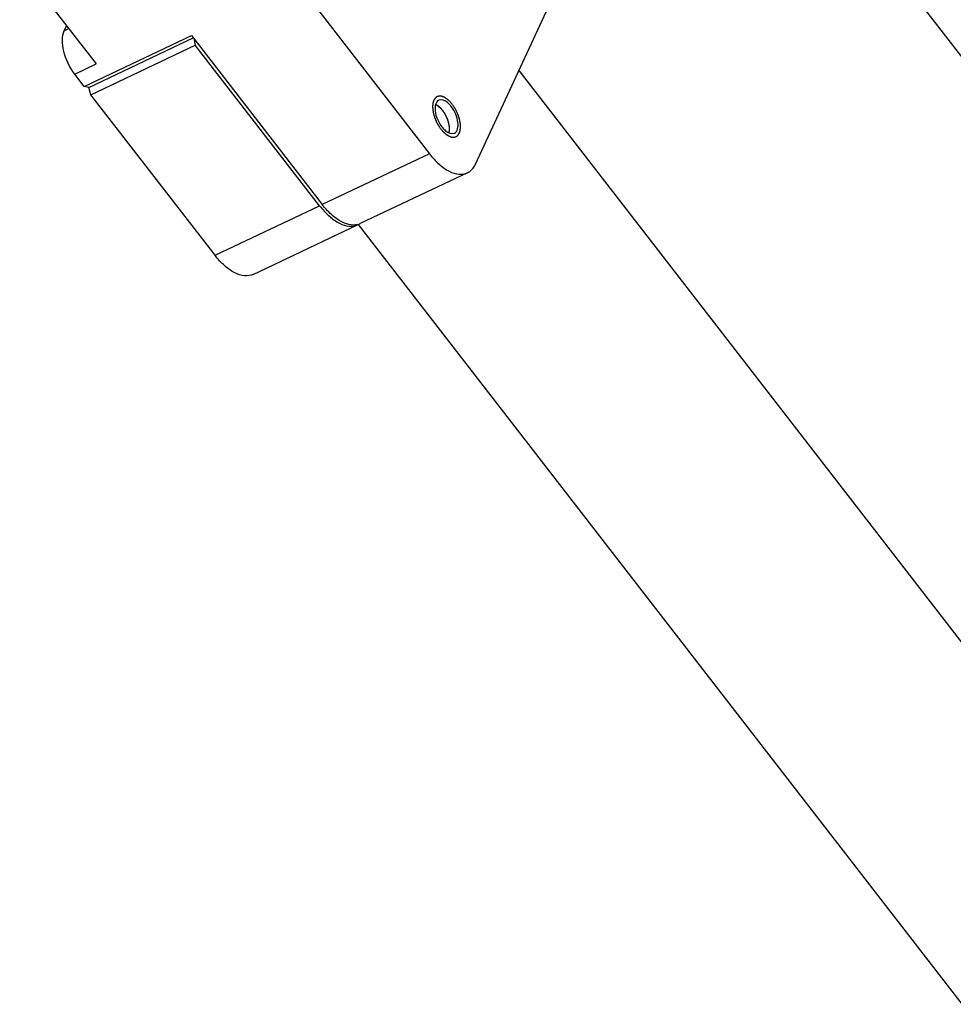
# Model space of a CAD drawing. Header units: millimetres. Extents: x 0 to 7560, y 0 to 5346.
# Tile 216 of 242: x 5853 to 5937, y 4040 to 4129. Entities that reach past the tile are written whole.
import ezdxf

# ---------------------------------------------------------------- set-up
doc = ezdxf.new("R2010")
doc.units = ezdxf.units.MM
for name, color, linetype in [('CSH-ST-M4-20_PBL914', 7, 'Continuous'), ('M2302001_PBL931', 7, 'Continuous'), ('M2302601_PBL878', 7, 'Continuous'), ('M2310102_PBL1021', 7, 'Continuous'), ('M2310102_PBL986', 7, 'Continuous')]:
    doc.layers.add(name, color=color, linetype=linetype)

msp = doc.modelspace()

# ---------------------------------------------------------------- linework, layer by layer
at = {"layer": 'CSH-ST-M4-20_PBL914', "color": 134}
for p, q in [((5890.451, 4120.799), (5890.445, 4120.803)), ((5890.525, 4120.752), (5890.519, 4120.756)), ((5890.757, 4120.56), (5890.754, 4120.564)), ((5891.18, 4120.012), (5891.177, 4120.017)), ((5891.349, 4119.685), (5891.347, 4119.69)), ((5891.561, 4119.002), (5891.56, 4119.007)), ((5891.593, 4118.682), (5891.593, 4118.686))]:
    msp.add_line(p, q, dxfattribs=at)
at = {"layer": 'CSH-ST-M4-20_PBL914', "color": 7}
for points in [[(5890.33, 4120.861), (5890.37, 4120.844), (5890.408, 4120.824), (5890.445, 4120.803)], [(5891.549, 4118.293), (5891.56, 4118.333), (5891.569, 4118.374), (5891.576, 4118.415)]]:
    msp.add_open_spline(points, degree=3, dxfattribs=at)
at = {"layer": 'CSH-ST-M4-20_PBL914', "color": 134}
for points, knots in [([(5890.445, 4120.803), (5890.436, 4120.808), (5890.418, 4120.818), (5890.395, 4120.83), (5890.38, 4120.838), (5890.37, 4120.842), (5890.359, 4120.848), (5890.346, 4120.854), (5890.337, 4120.858), (5890.332, 4120.86)], [0, 0, 0, 0, 0.25, 0.5, 0.625, 0.6875, 0.75, 0.875, 1, 1, 1, 1]), ([(5890.519, 4120.756), (5890.508, 4120.763), (5890.495, 4120.772), (5890.478, 4120.782), (5890.471, 4120.787), (5890.466, 4120.79), (5890.46, 4120.794), (5890.454, 4120.797), (5890.451, 4120.799)], [0, 0, 0, 0, 0.5, 0.625, 0.75, 0.8125, 0.875, 1, 1, 1, 1]), ([(5890.754, 4120.564), (5890.745, 4120.572), (5890.732, 4120.585), (5890.713, 4120.602), (5890.698, 4120.615), (5890.683, 4120.629), (5890.665, 4120.645), (5890.643, 4120.663), (5890.617, 4120.684), (5890.597, 4120.699), (5890.584, 4120.709), (5890.571, 4120.72), (5890.551, 4120.734), (5890.535, 4120.745), (5890.525, 4120.752)], [0, 0, 0, 0, 0.125, 0.1875, 0.25, 0.3125, 0.375, 0.5, 0.625, 0.6875, 0.75, 0.8125, 0.875, 1, 1, 1, 1]), ([(5890.978, 4120.311), (5890.97, 4120.322), (5890.957, 4120.338), (5890.94, 4120.359), (5890.926, 4120.376), (5890.914, 4120.391), (5890.905, 4120.402), (5890.897, 4120.411), (5890.886, 4120.424), (5890.873, 4120.438), (5890.858, 4120.455), (5890.839, 4120.476), (5890.815, 4120.501), (5890.786, 4120.532), (5890.767, 4120.55), (5890.757, 4120.56)], [0, 0, 0, 0, 0.125, 0.1875, 0.25, 0.3125, 0.34375, 0.375, 0.4375, 0.5, 0.5625, 0.625, 0.75, 0.875, 1, 1, 1, 1]), ([(5891.177, 4120.017), (5891.17, 4120.03), (5891.159, 4120.048), (5891.144, 4120.072), (5891.131, 4120.092), (5891.121, 4120.109), (5891.113, 4120.121), (5891.105, 4120.133), (5891.095, 4120.148), (5891.084, 4120.165), (5891.071, 4120.184), (5891.053, 4120.209), (5891.031, 4120.24), (5891.005, 4120.276), (5890.987, 4120.3), (5890.978, 4120.311)], [0, 0, 0, 0, 0.125, 0.1875, 0.25, 0.3125, 0.34375, 0.375, 0.4375, 0.5, 0.5625, 0.625, 0.75, 0.875, 1, 1, 1, 1]), ([(5891.347, 4119.69), (5891.341, 4119.703), (5891.332, 4119.722), (5891.32, 4119.749), (5891.309, 4119.771), (5891.301, 4119.789), (5891.294, 4119.803), (5891.288, 4119.815), (5891.279, 4119.832), (5891.27, 4119.85), (5891.259, 4119.872), (5891.25, 4119.889), (5891.242, 4119.903), (5891.235, 4119.916), (5891.226, 4119.932), (5891.218, 4119.947), (5891.211, 4119.96), (5891.198, 4119.981), (5891.188, 4119.998), (5891.18, 4120.012)], [0, 0, 0, 0, 0.125, 0.1875, 0.25, 0.3125, 0.34375, 0.375, 0.4375, 0.5, 0.5625, 0.625, 0.65625, 0.6875, 0.75, 0.8125, 0.84375, 0.875, 1, 1, 1, 1]), ([(5891.478, 4119.344), (5891.474, 4119.357), (5891.468, 4119.374), (5891.462, 4119.394), (5891.457, 4119.408), (5891.448, 4119.434), (5891.438, 4119.464), (5891.427, 4119.493), (5891.419, 4119.516), (5891.411, 4119.535), (5891.405, 4119.552), (5891.4, 4119.565), (5891.394, 4119.579), (5891.383, 4119.605), (5891.368, 4119.641), (5891.356, 4119.671), (5891.349, 4119.685)], [0, 0, 0, 0, 0.125, 0.15625, 0.1875, 0.25, 0.375, 0.4375, 0.5, 0.5625, 0.625, 0.65625, 0.6875, 0.75, 0.875, 1, 1, 1, 1]), ([(5891.56, 4119.007), (5891.558, 4119.02), (5891.555, 4119.037), (5891.551, 4119.056), (5891.548, 4119.07), (5891.544, 4119.088), (5891.54, 4119.11), (5891.535, 4119.131), (5891.531, 4119.15), (5891.526, 4119.17), (5891.52, 4119.192), (5891.515, 4119.214), (5891.509, 4119.236), (5891.504, 4119.255), (5891.499, 4119.272), (5891.495, 4119.286), (5891.491, 4119.301), (5891.485, 4119.321), (5891.48, 4119.336), (5891.478, 4119.344)], [0, 0, 0, 0, 0.125, 0.15625, 0.1875, 0.25, 0.3125, 0.375, 0.4375, 0.5, 0.5625, 0.625, 0.6875, 0.75, 0.8125, 0.84375, 0.875, 0.9375, 1, 1, 1, 1]), ([(5891.593, 4118.686), (5891.593, 4118.698), (5891.592, 4118.716), (5891.591, 4118.74), (5891.59, 4118.761), (5891.588, 4118.781), (5891.587, 4118.8), (5891.585, 4118.819), (5891.584, 4118.837), (5891.581, 4118.858), (5891.579, 4118.879), (5891.577, 4118.899), (5891.574, 4118.918), (5891.572, 4118.934), (5891.57, 4118.947), (5891.566, 4118.969), (5891.563, 4118.987), (5891.561, 4119.002)], [0, 0, 0, 0, 0.125, 0.1875, 0.25, 0.3125, 0.375, 0.4375, 0.5, 0.5625, 0.625, 0.6875, 0.75, 0.8125, 0.84375, 0.875, 1, 1, 1, 1]), ([(5891.576, 4118.417), (5891.577, 4118.427), (5891.58, 4118.44), (5891.582, 4118.46), (5891.585, 4118.482), (5891.587, 4118.509), (5891.591, 4118.553), (5891.593, 4118.598), (5891.593, 4118.645), (5891.593, 4118.67), (5891.593, 4118.682)], [0, 0, 0, 0, 0.125, 0.1875, 0.25, 0.375, 0.5, 0.75, 0.875, 1, 1, 1, 1])]:
    msp.add_open_spline(points, degree=3, knots=knots, dxfattribs=at)
at = {"layer": 'CSH-ST-M4-20_PBL914', "color": 7}
for points, knots in [([(5890.445, 4120.803), (5890.492, 4120.775), (5890.693, 4120.639), (5890.863, 4120.46), (5890.978, 4120.311)], [0, 0, 0, 0, 0.225231, 1, 1, 1, 1]), ([(5891.576, 4118.415), (5891.599, 4118.56), (5891.596, 4118.882), (5891.446, 4119.544), (5891.198, 4120.028), (5890.978, 4120.311)], [0, 0, 0, 0, 0.217315, 0.469219, 1, 1, 1, 1])]:
    msp.add_open_spline(points, degree=3, knots=knots, dxfattribs=at)
at = {"layer": 'CSH-ST-M4-20_PBL914', "color": 134}
msp.add_open_spline([(5891.551, 4118.298), (5891.556, 4118.316), (5891.565, 4118.355), (5891.573, 4118.396), (5891.576, 4118.417)], degree=3, dxfattribs=at)
at = {"layer": 'M2302001_PBL931', "color": 7}
for p, q in [((5858.997, 4122.398), (5868.434, 4126.869)), ((5868.467, 4126.827), (5868.613, 4126.228)), ((5859.156, 4121.747), (5868.613, 4126.228)), ((5879.851, 4111.712), (5868.613, 4126.228)), ((5859.156, 4121.747), (5858.997, 4122.398)), ((5870.394, 4107.231), (5859.156, 4121.747)), ((5873.829, 4105.501), (5883.286, 4109.982))]:
    msp.add_line(p, q, dxfattribs=at)
at = {"layer": 'M2302001_PBL931', "color": 2}
msp.add_line((5870.394, 4107.231), (5879.851, 4111.712), dxfattribs=at)
at = {"layer": 'M2302001_PBL931', "color": 7}
msp.add_arc((5882.717, 4111.183), 1.329, 295.36481, 301.65689, dxfattribs=at)
for points, knots in [([(5879.851, 4111.712), (5880.116, 4111.369), (5880.661, 4110.768), (5881.567, 4110.111), (5882.467, 4109.793), (5883.055, 4109.872), (5883.286, 4109.982)], [0, 0, 0, 0, 0.316896, 0.589348, 0.812516, 1, 1, 1, 1]), ([(5873.829, 4105.501), (5873.598, 4105.391), (5873.01, 4105.312), (5872.111, 4105.631), (5871.204, 4106.288), (5870.659, 4106.889), (5870.394, 4107.231)], [0, 0, 0, 0, 0.187484, 0.410652, 0.683104, 1, 1, 1, 1])]:
    msp.add_open_spline(points, degree=3, knots=knots, dxfattribs=at)
at = {"layer": 'M2302601_PBL878', "color": 7}
for p, q in [((5852.737, 4133.459), (5859.653, 4124.526)), ((5893.949, 4115.479), (5902.231, 4133.324)), ((5878.247, 4131.3), (5889.773, 4116.412)), ((5856.763, 4127.514), (5856.979, 4127.98)), ((5858.58, 4122.491), (5868.269, 4127.082)), ((5858.997, 4122.398), (5868.434, 4126.869)), ((5868.269, 4127.082), (5880.084, 4111.822)), ((5858.58, 4122.491), (5857.715, 4123.608)), ((5858.997, 4122.398), (5858.58, 4122.491)), ((5893.208, 4114.682), (5883.519, 4110.092))]:
    msp.add_line(p, q, dxfattribs=at)
at = {"layer": 'M2302601_PBL878', "color": 2}
for p, q in [((5856.763, 4127.514), (5857.185, 4127.714)), ((5857.715, 4123.608), (5859.653, 4124.526)), ((5889.773, 4116.412), (5880.084, 4111.822))]:
    msp.add_line(p, q, dxfattribs=at)
at = {"layer": 'M2302601_PBL878', "color": 7}
for centre, radius, start, end in [((5889.705, 4119.093), 2.59, 37.7406, 39.6237), ((5892.947, 4120.424), 2.59, 217.7406, 219.6237), ((5882.942, 4111.316), 1.353, 284.57032, 290.46802), ((5882.951, 4111.29), 1.325, 290.48233, 295.33041)]:
    msp.add_arc(centre, radius, start, end, dxfattribs=at)
for points, knots in [([(5857.715, 4123.608), (5857.247, 4124.213), (5856.747, 4125.253), (5856.55, 4126.63), (5856.647, 4127.264), (5856.763, 4127.514)], [0, 0, 0, 0, 0.5523, 0.801069, 1, 1, 1, 1]), ([(5890.619, 4121.25), (5890.311, 4121.103), (5890.225, 4120.305), (5890.476, 4119.522), (5890.736, 4119.049), (5890.899, 4118.838)], [0, 0, 0, 0, 0.394627, 0.692352, 1, 1, 1, 1]), ([(5891.7, 4120.745), (5891.615, 4120.848), (5891.348, 4121.137), (5890.869, 4121.368), (5890.619, 4121.25)], [0, 0, 0, 0, 0.32577, 1, 1, 1, 1]), ([(5892.033, 4118.267), (5892.341, 4118.414), (5892.427, 4119.212), (5892.177, 4119.995), (5891.916, 4120.468), (5891.753, 4120.679)], [0, 0, 0, 0, 0.394627, 0.692352, 1, 1, 1, 1]), ([(5890.952, 4118.772), (5891.037, 4118.669), (5891.304, 4118.38), (5891.783, 4118.149), (5892.033, 4118.267)], [0, 0, 0, 0, 0.32577, 1, 1, 1, 1]), ([(5889.773, 4116.412), (5890.038, 4116.07), (5890.583, 4115.469), (5891.489, 4114.812), (5892.389, 4114.493), (5892.976, 4114.573), (5893.208, 4114.682)], [0, 0, 0, 0, 0.316873, 0.589337, 0.812497, 1, 1, 1, 1]), ([(5893.208, 4114.682), (5893.286, 4114.719), (5893.603, 4114.909), (5893.831, 4115.225), (5893.949, 4115.479)], [0, 0, 0, 0, 0.236499, 1, 1, 1, 1]), ([(5883.282, 4110.006), (5882.773, 4109.873), (5881.83, 4110.168), (5880.835, 4110.945), (5880.328, 4111.506), (5880.084, 4111.822)], [0, 0, 0, 0, 0.413167, 0.686984, 1, 1, 1, 1])]:
    msp.add_open_spline(points, degree=3, knots=knots, dxfattribs=at)
at = {"layer": 'M2302601_PBL878', "color": 134}
for points in [[(5891.844, 4120.874), (5891.824, 4120.896), (5891.785, 4120.941), (5891.737, 4120.997), (5891.698, 4121.041), (5891.668, 4121.075), (5891.644, 4121.103), (5891.627, 4121.122), (5891.617, 4121.133), (5891.61, 4121.142), (5891.602, 4121.148), (5891.592, 4121.158), (5891.574, 4121.173), (5891.539, 4121.205), (5891.498, 4121.24), (5891.457, 4121.276), (5891.427, 4121.303), (5891.401, 4121.326), (5891.383, 4121.341), (5891.373, 4121.35), (5891.365, 4121.358), (5891.358, 4121.362), (5891.347, 4121.368), (5891.33, 4121.379), (5891.304, 4121.396), (5891.273, 4121.415), (5891.242, 4121.434), (5891.212, 4121.453), (5891.181, 4121.473), (5891.155, 4121.489), (5891.137, 4121.5), (5891.127, 4121.506), (5891.119, 4121.512), (5891.112, 4121.514), (5891.102, 4121.518), (5891.084, 4121.524), (5891.059, 4121.534), (5891.029, 4121.545), (5890.998, 4121.556), (5890.968, 4121.567), (5890.938, 4121.578), (5890.912, 4121.587), (5890.895, 4121.594), (5890.885, 4121.597), (5890.877, 4121.601), (5890.87, 4121.6), (5890.861, 4121.601), (5890.845, 4121.602), (5890.822, 4121.604), (5890.794, 4121.606), (5890.767, 4121.608), (5890.739, 4121.61), (5890.711, 4121.612), (5890.688, 4121.614), (5890.672, 4121.615), (5890.663, 4121.615), (5890.656, 4121.617), (5890.65, 4121.614), (5890.642, 4121.612), (5890.628, 4121.608), (5890.607, 4121.603), (5890.583, 4121.596), (5890.559, 4121.589), (5890.534, 4121.582), (5890.51, 4121.575), (5890.489, 4121.569), (5890.475, 4121.566), (5890.467, 4121.563), (5890.461, 4121.562), (5890.456, 4121.558), (5890.449, 4121.553), (5890.437, 4121.544), (5890.42, 4121.531), (5890.4, 4121.515), (5890.38, 4121.5), (5890.359, 4121.485), (5890.339, 4121.469), (5890.322, 4121.456), (5890.31, 4121.447), (5890.304, 4121.442), (5890.298, 4121.439), (5890.295, 4121.432), (5890.289, 4121.425), (5890.28, 4121.41), (5890.267, 4121.391), (5890.252, 4121.367), (5890.236, 4121.343), (5890.22, 4121.319), (5890.205, 4121.295), (5890.192, 4121.275), (5890.183, 4121.261), (5890.177, 4121.253), (5890.173, 4121.248), (5890.171, 4121.24), (5890.168, 4121.23), (5890.162, 4121.212), (5890.154, 4121.186), (5890.144, 4121.155), (5890.134, 4121.125), (5890.124, 4121.094), (5890.115, 4121.064), (5890.106, 4121.038), (5890.101, 4121.02), (5890.097, 4121.01), (5890.094, 4121.003), (5890.094, 4120.993), (5890.093, 4120.981), (5890.09, 4120.96), (5890.087, 4120.929), (5890.083, 4120.893), (5890.079, 4120.856), (5890.075, 4120.82), (5890.071, 4120.783), (5890.068, 4120.753), (5890.065, 4120.731), (5890.064, 4120.719), (5890.063, 4120.71), (5890.064, 4120.7), (5890.064, 4120.686), (5890.066, 4120.662), (5890.067, 4120.628), (5890.069, 4120.587), (5890.071, 4120.546), (5890.073, 4120.505), (5890.075, 4120.463), (5890.077, 4120.429), (5890.078, 4120.405), (5890.079, 4120.392), (5890.079, 4120.382), (5890.082, 4120.37), (5890.084, 4120.355), (5890.089, 4120.329), (5890.096, 4120.292), (5890.104, 4120.247), (5890.115, 4120.187), (5890.126, 4120.127), (5890.136, 4120.075), (5890.14, 4120.049), (5890.143, 4120.034), (5890.145, 4120.023), (5890.149, 4120.011), (5890.153, 4119.996), (5890.161, 4119.97), (5890.177, 4119.917), (5890.2, 4119.841), (5890.223, 4119.766), (5890.239, 4119.713), (5890.248, 4119.683), (5890.254, 4119.66), (5890.264, 4119.637), (5890.277, 4119.608), (5890.299, 4119.555), (5890.33, 4119.48), (5890.361, 4119.406), (5890.383, 4119.353), (5890.396, 4119.323), (5890.405, 4119.301), (5890.417, 4119.28), (5890.432, 4119.251), (5890.459, 4119.201), (5890.498, 4119.13), (5890.537, 4119.059), (5890.564, 4119.009), (5890.579, 4118.981), (5890.59, 4118.959), (5890.605, 4118.94), (5890.623, 4118.913), (5890.645, 4118.88), (5890.672, 4118.841), (5890.709, 4118.788), (5890.754, 4118.722), (5890.79, 4118.67), (5890.808, 4118.643)], [(5890.808, 4118.643), (5890.828, 4118.621), (5890.867, 4118.576), (5890.916, 4118.52), (5890.955, 4118.476), (5890.984, 4118.442), (5891.008, 4118.414), (5891.025, 4118.395), (5891.035, 4118.384), (5891.042, 4118.375), (5891.05, 4118.369), (5891.06, 4118.359), (5891.078, 4118.344), (5891.114, 4118.312), (5891.154, 4118.277), (5891.195, 4118.241), (5891.226, 4118.214), (5891.251, 4118.191), (5891.269, 4118.176), (5891.279, 4118.167), (5891.287, 4118.159), (5891.294, 4118.155), (5891.305, 4118.149), (5891.323, 4118.138), (5891.348, 4118.121), (5891.379, 4118.102), (5891.41, 4118.083), (5891.441, 4118.064), (5891.471, 4118.044), (5891.497, 4118.028), (5891.515, 4118.017), (5891.525, 4118.011), (5891.533, 4118.005), (5891.54, 4118.003), (5891.55, 4117.999), (5891.568, 4117.993), (5891.593, 4117.983), (5891.624, 4117.972), (5891.654, 4117.961), (5891.684, 4117.95), (5891.715, 4117.939), (5891.74, 4117.93), (5891.757, 4117.923), (5891.767, 4117.92), (5891.775, 4117.916), (5891.782, 4117.917), (5891.791, 4117.916), (5891.807, 4117.915), (5891.83, 4117.913), (5891.858, 4117.911), (5891.886, 4117.909), (5891.913, 4117.907), (5891.941, 4117.905), (5891.964, 4117.903), (5891.98, 4117.902), (5891.989, 4117.902), (5891.996, 4117.9), (5892.002, 4117.903), (5892.01, 4117.905), (5892.024, 4117.909), (5892.045, 4117.914), (5892.069, 4117.921), (5892.094, 4117.928), (5892.118, 4117.935), (5892.142, 4117.942), (5892.163, 4117.948), (5892.177, 4117.951), (5892.185, 4117.954), (5892.192, 4117.955), (5892.196, 4117.959), (5892.203, 4117.964), (5892.215, 4117.973), (5892.232, 4117.986), (5892.252, 4118.002), (5892.272, 4118.017), (5892.293, 4118.032), (5892.313, 4118.048), (5892.33, 4118.061), (5892.342, 4118.07), (5892.349, 4118.075), (5892.354, 4118.078), (5892.357, 4118.085), (5892.363, 4118.092), (5892.372, 4118.107), (5892.385, 4118.126), (5892.401, 4118.15), (5892.416, 4118.174), (5892.432, 4118.198), (5892.447, 4118.222), (5892.46, 4118.242), (5892.47, 4118.256), (5892.475, 4118.264), (5892.479, 4118.269), (5892.481, 4118.277), (5892.485, 4118.287), (5892.49, 4118.305), (5892.498, 4118.331), (5892.508, 4118.362), (5892.518, 4118.392), (5892.528, 4118.423), (5892.538, 4118.453), (5892.546, 4118.479), (5892.552, 4118.497), (5892.555, 4118.507), (5892.558, 4118.514), (5892.558, 4118.524), (5892.56, 4118.536), (5892.562, 4118.557), (5892.565, 4118.588), (5892.569, 4118.624), (5892.573, 4118.661), (5892.577, 4118.697), (5892.581, 4118.734), (5892.584, 4118.764), (5892.587, 4118.786), (5892.588, 4118.798), (5892.589, 4118.807), (5892.588, 4118.817), (5892.588, 4118.831), (5892.587, 4118.855), (5892.585, 4118.889), (5892.583, 4118.93), (5892.581, 4118.971), (5892.579, 4119.012), (5892.577, 4119.053), (5892.575, 4119.088), (5892.574, 4119.112), (5892.573, 4119.125), (5892.573, 4119.135), (5892.57, 4119.147), (5892.568, 4119.162), (5892.563, 4119.188), (5892.556, 4119.225), (5892.548, 4119.27), (5892.537, 4119.33), (5892.526, 4119.39), (5892.517, 4119.442), (5892.512, 4119.468), (5892.509, 4119.483), (5892.508, 4119.494), (5892.504, 4119.506), (5892.499, 4119.521), (5892.491, 4119.547), (5892.475, 4119.6), (5892.452, 4119.676), (5892.429, 4119.751), (5892.414, 4119.804), (5892.404, 4119.834), (5892.398, 4119.857), (5892.388, 4119.88), (5892.376, 4119.909), (5892.353, 4119.962), (5892.322, 4120.037), (5892.291, 4120.111), (5892.269, 4120.164), (5892.256, 4120.194), (5892.248, 4120.216), (5892.235, 4120.237), (5892.22, 4120.266), (5892.193, 4120.316), (5892.154, 4120.387), (5892.115, 4120.458), (5892.088, 4120.508), (5892.073, 4120.536), (5892.062, 4120.558), (5892.048, 4120.577), (5892.03, 4120.604), (5892.007, 4120.637), (5891.98, 4120.676), (5891.943, 4120.729), (5891.898, 4120.795), (5891.862, 4120.847), (5891.844, 4120.874)]]:
    msp.add_open_spline(points, degree=3, knots=[0, 0, 0, 0, 0.015625, 0.03125, 0.039062, 0.046875, 0.054688, 0.058594, 0.060547, 0.0625, 0.064453, 0.066406, 0.070312, 0.078125, 0.09375, 0.101562, 0.109375, 0.117188, 0.121094, 0.123047, 0.125, 0.126953, 0.128906, 0.132812, 0.140625, 0.148438, 0.15625, 0.164062, 0.171875, 0.179688, 0.183594, 0.185547, 0.1875, 0.189453, 0.191406, 0.195312, 0.203125, 0.210938, 0.21875, 0.226562, 0.234375, 0.242188, 0.246094, 0.248047, 0.25, 0.251953, 0.253906, 0.257812, 0.265625, 0.273438, 0.28125, 0.289062, 0.296875, 0.304688, 0.308594, 0.310547, 0.3125, 0.314453, 0.316406, 0.320312, 0.328125, 0.335938, 0.34375, 0.351562, 0.359375, 0.367188, 0.371094, 0.373047, 0.375, 0.376953, 0.378906, 0.382812, 0.390625, 0.398438, 0.40625, 0.414062, 0.421875, 0.429688, 0.433594, 0.435547, 0.4375, 0.439453, 0.441406, 0.445312, 0.453125, 0.460938, 0.46875, 0.476562, 0.484375, 0.492188, 0.496094, 0.498047, 0.5, 0.501953, 0.503906, 0.507812, 0.515625, 0.523438, 0.53125, 0.539062, 0.546875, 0.554688, 0.558594, 0.560547, 0.5625, 0.564453, 0.566406, 0.570312, 0.578125, 0.585938, 0.59375, 0.601562, 0.609375, 0.617188, 0.621094, 0.623047, 0.625, 0.626953, 0.628906, 0.632812, 0.640625, 0.648438, 0.65625, 0.664062, 0.671875, 0.679688, 0.683594, 0.685547, 0.6875, 0.689453, 0.691406, 0.695312, 0.703125, 0.710938, 0.71875, 0.734375, 0.742188, 0.746094, 0.748047, 0.75, 0.751953, 0.753906, 0.757812, 0.765625, 0.78125, 0.796875, 0.804688, 0.808594, 0.8125, 0.816406, 0.820312, 0.828125, 0.84375, 0.859375, 0.867188, 0.871094, 0.875, 0.878906, 0.882812, 0.890625, 0.90625, 0.921875, 0.929688, 0.933594, 0.9375, 0.941406, 0.945312, 0.953125, 0.960938, 0.96875, 0.984375, 1, 1, 1, 1], dxfattribs=at)
at = {"layer": 'M2310102_PBL1021', "color": 7}
msp.add_line((6429.787, 3489.82), (5908.181, 4163.555), dxfattribs=at)
at = {"layer": 'M2310102_PBL986', "color": 7}
for p, q in [((5897.866, 4123.92), (6420.755, 3448.528)), ((5883.335, 4110.019), (6404.941, 3436.284))]:
    msp.add_line(p, q, dxfattribs=at)

doc.saveas('drawing.dxf')
